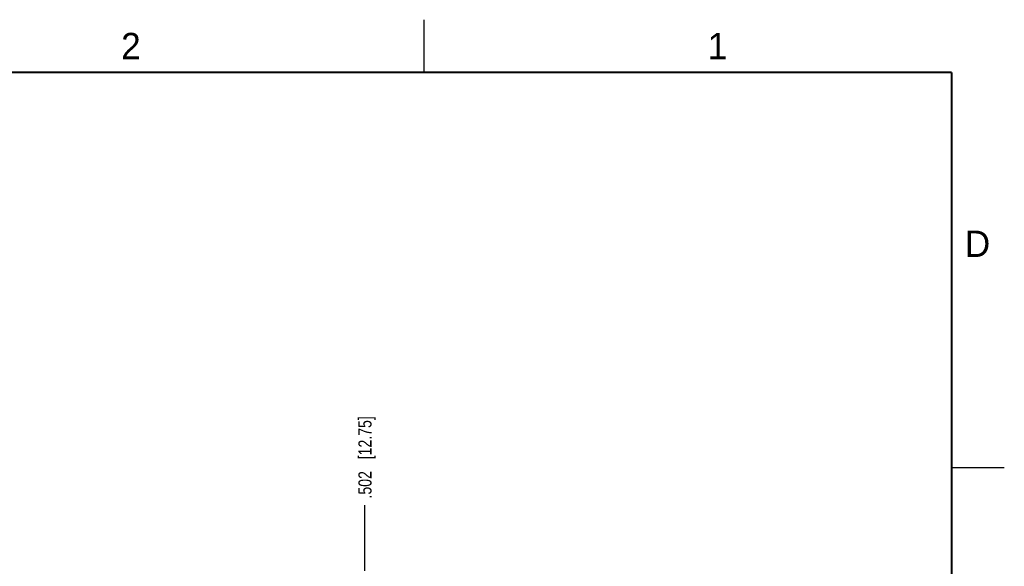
# Model space of a CAD drawing. Header units: inches. Extents: x 0 to 22, y 0 to 17.
# Tile 24 of 24: x 12.7 to 22, y 11.8 to 17. Entities that reach past the tile are written whole.
import ezdxf

# ---------------------------------------------------------------- set-up
doc = ezdxf.new("R2010")
doc.units = ezdxf.units.IN
doc.header["$LTSCALE"] = 1.21
doc.header["$MEASUREMENT"] = 0
doc.layers.get('0').update_dxf_attribs({"linetype": 'CONTINUOUS'})
doc.layers.add('DIMENSIONS', color=7, linetype='CONTINUOUS')
doc.styles.get("Standard").update_dxf_attribs({"font": 'txt', "width": 0.8})
doc.styles.add('TEXTSTYLE_2', font='txt')
doc.dimstyles.new('DIMSTYLE_2', dxfattribs={"dimtxt": 0.125, "dimasz": 0.18, "dimexe": 0.18, "dimexo": 0.0625, "dimgap": 0.09, "dimtad": 0, "dimtih": 1, "dimtoh": 1, "dimdec": 3, "dimzin": 4, "dimdsep": 46, "dimtxsty": 'STANDARD', "dimblk": '_FILLED', "dimblk1": '_FILLED', "dimblk2": '_FILLED', "dimcen": 0.09, "dimadec": 0, "dimazin": 0, "dimtp": 0.01, "dimtm": 0.01, "dimtfac": 1, "dimtdec": 3, "dimtofl": 0, "dimtmove": 0, "dimatfit": 3, "dimldrblk": '_FILLED', "dimfxl": 1, "dimtolj": 1, "dimtzin": 4, "dimarcsym": 0})

# ---------------------------------------------------------------- blocks, each defined once
blk = doc.blocks.new('*D18')
at = {"layer": 'DIMENSIONS', "color": 2, "linetype": 'CONTINUOUS'}
blk.add_line((15.9375, 11.7744), (15.9375, 12.3963), dxfattribs=at)
at = {"layer": 'DIMENSIONS', "color": 2, "linetype": 'CONTINUOUS', "insert": (15.875, 12.4588), "char_height": 0.125, "width": 1.225, "attachment_point": 1, "rotation": 90, "line_spacing_factor": 0.9}
blk.add_mtext('.502{\\Ftxt.shx;\\W1.000000;\\H0.125000; }[12.75]', dxfattribs=at)
blk = doc.blocks.new('_FILLED')
at = {"color": 0, "linetype": 'BYBLOCK'}
blk.add_solid([(0, 0), (-1, 0.174), (-1, -0.174)], dxfattribs=at)

msp = doc.modelspace()

# ---------------------------------------------------------------- linework, layer by layer
at = {"color": 2, "linetype": 'CONTINUOUS'}
for p, q in [((16.5, 16.5), (16.5, 17)), ((22, 12.75), (21.5, 12.75))]:
    msp.add_line(p, q, dxfattribs=at)
at = {"color": 7, "linetype": 'CONTINUOUS', "const_width": 0.02}
for points in [[(21.5, 16.5), (0.5, 16.5)], [(21.5, 0.5), (21.5, 16.5)]]:
    msp.add_lwpolyline(points, dxfattribs=at)

# ---------------------------------------------------------------- texts
at = {"color": 2, "linetype": 'CONTINUOUS', "char_height": 0.25, "width": 0.25, "attachment_point": 1, "line_spacing_factor": 0.9, "style": 'TEXTSTYLE_2'}
for s, insert in [('2', (13.625, 16.875)), ('1', (19.1875, 16.875)), ('D', (21.625, 15))]:
    msp.add_mtext(s, dxfattribs=dict(at, insert=insert))

# ---------------------------------------------------------------- dimensions: what is measured, and where the dimension line sits
at = {"layer": 'DIMENSIONS', "color": 2, "linetype": 'CONTINUOUS'}
dim = msp.add_ordinate_dim(feature_location=(15.9375, 11.7744), offset=(0, 0.6219), dtype=1, origin=(16.4395, 6.7648), dimstyle='DIMSTYLE_2', dxfattribs=at)
dim.commit()
dim.dimension.update_dxf_attribs({"geometry": '*D18', "text_midpoint": (15.9375, 13.0713)})

doc.saveas('drawing.dxf')
